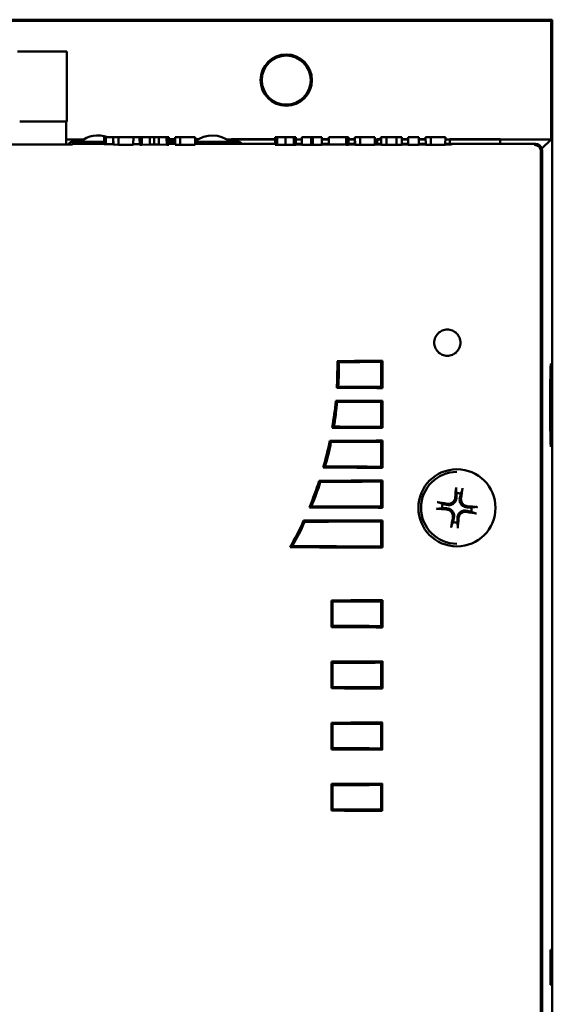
# Model space of a CAD drawing. Header units: inches. Extents: x 1.9 to 31.6, y 1 to 25.4.
# Tile 14 of 24: x 17.3 to 19.3, y 13.7 to 17.4. Entities that reach past the tile are written whole.
import ezdxf

# ---------------------------------------------------------------- set-up
doc = ezdxf.new("R2010")
doc.units = ezdxf.units.IN
doc.header["$MEASUREMENT"] = 0
doc.layers.add('Visible (ANSI)', color=7, linetype='Continuous', lineweight=50)

msp = doc.modelspace()

# ---------------------------------------------------------------- linework, layer by layer
at = {"layer": 'Visible (ANSI)'}
for p, q in [((19.2664, 17.4078), (13.7661, 17.4078)), ((13.7705, 17.4034), (19.2621, 17.4034)), ((19.2621, 17.4034), (19.2664, 17.4078)), ((19.2621, 17.4034), (19.2621, 16.9577)), ((19.2664, 17.4078), (19.2664, 12.5802)), ((17.2558, 17.2887), (17.4015, 17.2887)), ((17.4015, 17.2887), (17.4409, 17.2887)), ((17.4409, 17.2887), (17.4412, 17.2887)), ((17.4412, 17.0249), (17.4412, 17.2887)), ((17.4391, 17.0249), (17.2639, 17.0249)), ((17.4391, 17.0249), (17.4391, 16.9382)), ((17.4391, 16.9382), (17.4391, 17.0249)), ((17.4409, 17.0249), (17.4391, 17.0249)), ((17.4412, 17.0249), (17.4409, 17.0249)), ((17.5049, 16.9577), (17.4391, 16.9577)), ((17.5816, 16.9664), (17.5819, 16.9396)), ((17.588, 16.9664), (17.5816, 16.9664)), ((17.588, 16.9664), (17.588, 16.9395)), ((17.6148, 16.9664), (17.588, 16.9664)), ((17.6158, 16.9664), (17.6148, 16.9664)), ((17.6148, 16.9664), (17.6152, 16.9385)), ((17.6351, 16.9664), (17.6158, 16.9664)), ((17.6158, 16.9664), (17.6161, 16.9379)), ((17.6912, 16.9664), (17.6351, 16.9664)), ((17.6351, 16.9664), (17.6352, 16.9377)), ((17.6912, 16.9664), (17.691, 16.9377)), ((17.6913, 16.9664), (17.6911, 16.9396)), ((17.6913, 16.9664), (17.6912, 16.9664)), ((17.7147, 16.9664), (17.6913, 16.9664)), ((17.7147, 16.9664), (17.7151, 16.9377)), ((17.7233, 16.9664), (17.7147, 16.9664)), ((17.7233, 16.9664), (17.7231, 16.9377)), ((17.7532, 16.9664), (17.7233, 16.9664)), ((17.7532, 16.9664), (17.7532, 16.9384)), ((17.7699, 16.9664), (17.7532, 16.9664)), ((17.7699, 16.9664), (17.7699, 16.938)), ((17.7865, 16.9664), (17.7699, 16.9664)), ((17.7865, 16.9664), (17.7865, 16.9384)), ((17.8164, 16.9664), (17.7865, 16.9664)), ((17.8164, 16.9664), (17.8166, 16.9377)), ((17.8251, 16.9664), (17.8164, 16.9664)), ((17.8251, 16.9664), (17.8247, 16.9377)), ((17.825, 16.9584), (17.8484, 16.9584)), ((17.8485, 16.9579), (17.825, 16.9579)), ((17.8485, 16.9577), (17.825, 16.9577)), ((17.8677, 16.9664), (17.8484, 16.9664)), ((17.8484, 16.9664), (17.8486, 16.9378)), ((17.9238, 16.9664), (17.8677, 16.9664)), ((17.8677, 16.9664), (17.8678, 16.9377)), ((17.9238, 16.9664), (17.9235, 16.9377)), ((17.9237, 16.9584), (17.936, 16.9584)), ((17.9351, 16.9579), (17.9237, 16.9579)), ((17.9348, 16.9577), (17.9237, 16.9577)), ((18.1551, 16.9577), (18.0419, 16.9577)), ((18.0606, 16.9579), (18.0606, 16.9584)), ((18.0606, 16.9584), (18.2241, 16.9584)), ((18.2241, 16.9579), (18.0606, 16.9579)), ((18.1551, 16.9577), (18.1561, 16.9577)), ((18.2241, 16.9577), (18.1561, 16.9577)), ((18.224, 16.9664), (18.2244, 16.9371)), ((18.232, 16.9664), (18.224, 16.9664)), ((18.232, 16.9664), (18.2319, 16.9371)), ((18.2631, 16.9664), (18.232, 16.9664)), ((18.2631, 16.9664), (18.2631, 16.9374)), ((18.2943, 16.9664), (18.2631, 16.9664)), ((18.2943, 16.9664), (18.2944, 16.937)), ((18.302, 16.9664), (18.2943, 16.9664)), ((18.302, 16.9664), (18.3016, 16.9371)), ((18.3251, 16.9577), (18.3019, 16.9577)), ((18.3594, 16.9664), (18.325, 16.9664)), ((18.325, 16.9664), (18.3252, 16.9376)), ((18.3661, 16.9664), (18.3594, 16.9664)), ((18.3594, 16.9664), (18.3595, 16.9371)), ((18.3661, 16.9664), (18.3659, 16.9371)), ((18.4004, 16.9664), (18.3661, 16.9664)), ((18.4004, 16.9664), (18.4002, 16.9376)), ((18.4003, 16.9584), (18.4259, 16.9584)), ((18.4259, 16.9579), (18.4003, 16.9579)), ((18.4259, 16.9577), (18.4003, 16.9577)), ((18.4258, 16.9664), (18.4261, 16.9379)), ((18.4911, 16.9664), (18.4258, 16.9664)), ((18.5001, 16.9664), (18.4911, 16.9664)), ((18.4911, 16.9664), (18.4914, 16.937)), ((18.5001, 16.9664), (18.4998, 16.937)), ((18.5, 16.9584), (18.524, 16.9584)), ((18.524, 16.9579), (18.5, 16.9579)), ((18.5244, 16.9577), (18.5, 16.9577)), ((18.524, 16.9584), (18.524, 16.9579)), ((18.5436, 16.9664), (18.5243, 16.9664)), ((18.5243, 16.9664), (18.5246, 16.9372)), ((18.5997, 16.9664), (18.5436, 16.9664)), ((18.5436, 16.9664), (18.5437, 16.937)), ((18.5997, 16.9664), (18.5995, 16.937)), ((18.6224, 16.9577), (18.5997, 16.9577)), ((18.6074, 16.9579), (18.6074, 16.9584)), ((18.6074, 16.9584), (18.6224, 16.9584)), ((18.6224, 16.9579), (18.6074, 16.9579)), ((18.6223, 16.9664), (18.6227, 16.9377)), ((18.623, 16.9664), (18.6223, 16.9664)), ((18.623, 16.9664), (18.6233, 16.9372)), ((18.6434, 16.9664), (18.623, 16.9664)), ((18.6434, 16.9664), (18.6435, 16.937)), ((18.6802, 16.9664), (18.6434, 16.9664)), ((18.6802, 16.9664), (18.6801, 16.937)), ((18.7012, 16.9664), (18.6802, 16.9664)), ((18.7012, 16.9664), (18.7009, 16.9372)), ((18.7011, 16.9584), (18.7249, 16.9584)), ((18.7249, 16.9579), (18.7011, 16.9579)), ((18.7019, 16.9577), (18.7011, 16.9577)), ((18.7019, 16.9577), (18.7029, 16.9577)), ((18.7249, 16.9577), (18.7029, 16.9577)), ((18.7248, 16.9664), (18.7251, 16.937)), ((18.7648, 16.9664), (18.7248, 16.9664)), ((18.7648, 16.9664), (18.7645, 16.937)), ((18.7647, 16.9584), (18.7902, 16.9584)), ((18.7902, 16.9579), (18.7647, 16.9579)), ((18.7902, 16.9577), (18.7647, 16.9577)), ((18.8094, 16.9664), (18.7901, 16.9664)), ((18.7901, 16.9664), (18.7903, 16.9372)), ((18.8644, 16.9664), (18.8094, 16.9664)), ((18.8094, 16.9664), (18.8095, 16.937)), ((18.8644, 16.9664), (18.8642, 16.937)), ((18.9753, 16.9577), (18.8643, 16.9577)), ((18.8808, 16.9579), (18.8808, 16.9584)), ((18.8808, 16.9584), (19.0708, 16.9584)), ((19.0708, 16.9579), (18.8808, 16.9579)), ((18.9753, 16.9577), (19.0708, 16.9577)), ((19.0708, 16.9577), (19.0705, 16.9411)), ((19.0708, 16.9584), (19.0708, 16.9579)), ((19.2621, 16.9577), (19.0708, 16.9577)), ((19.2621, 16.9577), (19.2273, 16.9229)), ((17.4619, 16.9382), (16.757, 16.9383)), ((17.4584, 16.9479), (17.4634, 16.9479)), ((17.4619, 16.9411), (17.5819, 16.9411)), ((17.4619, 16.9411), (17.4619, 16.9382)), ((17.4634, 16.9479), (17.4634, 16.9411)), ((17.4634, 16.9479), (17.5818, 16.9479)), ((17.588, 16.9395), (17.5819, 16.9396)), ((17.6152, 16.9398), (17.588, 16.9395)), ((17.6161, 16.9385), (17.6152, 16.9385)), ((17.6352, 16.9377), (17.6161, 16.9379)), ((17.691, 16.9377), (17.6352, 16.9377)), ((17.6911, 16.9396), (17.691, 16.9396)), ((17.715, 16.94), (17.6911, 16.9403)), ((17.7231, 16.9377), (17.7151, 16.9377)), ((17.7532, 16.9384), (17.7231, 16.9377)), ((17.7699, 16.938), (17.7532, 16.9384)), ((17.7865, 16.9384), (17.7699, 16.938)), ((17.8166, 16.9377), (17.7865, 16.9384)), ((17.8247, 16.9377), (17.8166, 16.9377)), ((17.8248, 16.941), (17.8486, 16.941)), ((17.8485, 16.9479), (17.8249, 16.9479)), ((17.8678, 16.9377), (17.8486, 16.9378)), ((17.9235, 16.9377), (17.8678, 16.9377)), ((17.9236, 16.9479), (18.0834, 16.9479)), ((17.9236, 16.941), (18.1309, 16.941)), ((17.9236, 16.9395), (17.9236, 16.9395)), ((18.0608, 16.9479), (18.0606, 16.9561)), ((18.0834, 16.941), (18.0834, 16.9479)), ((18.0834, 16.9479), (18.0884, 16.9479)), ((18.0884, 16.9479), (18.0884, 16.9479)), ((18.1308, 16.941), (18.1309, 16.9411)), ((18.1309, 16.9411), (18.2243, 16.9411)), ((18.1309, 16.941), (18.1309, 16.9411)), ((18.2319, 16.9371), (18.2244, 16.9371)), ((18.2631, 16.9374), (18.2319, 16.9371)), ((18.2944, 16.937), (18.2631, 16.9374)), ((18.3016, 16.9371), (18.2944, 16.937)), ((18.3252, 16.9386), (18.3016, 16.9386)), ((18.3017, 16.9411), (18.3252, 16.9411)), ((18.3595, 16.9371), (18.3252, 16.9376)), ((18.3659, 16.9371), (18.3595, 16.9371)), ((18.4002, 16.9376), (18.3659, 16.9371)), ((18.4002, 16.9411), (18.426, 16.9411)), ((18.4261, 16.9386), (18.4002, 16.9386)), ((18.4913, 16.9379), (18.4261, 16.9379)), ((18.4998, 16.937), (18.4914, 16.937)), ((18.5246, 16.9385), (18.4998, 16.9385)), ((18.4999, 16.9411), (18.5245, 16.9411)), ((18.524, 16.9561), (18.5237, 16.9411)), ((18.5437, 16.937), (18.5246, 16.9372)), ((18.5995, 16.937), (18.5437, 16.937)), ((18.5995, 16.9411), (18.6226, 16.9411)), ((18.6227, 16.9385), (18.5995, 16.9385)), ((18.6077, 16.9411), (18.6074, 16.9561)), ((18.6233, 16.9377), (18.6227, 16.9377)), ((18.6435, 16.937), (18.6233, 16.9372)), ((18.6801, 16.937), (18.6435, 16.937)), ((18.7009, 16.9372), (18.6801, 16.937)), ((18.7009, 16.9411), (18.725, 16.9411)), ((18.7251, 16.9385), (18.7009, 16.9385)), ((18.7645, 16.937), (18.7251, 16.937)), ((18.7645, 16.9411), (18.7903, 16.9411)), ((18.7903, 16.9385), (18.7645, 16.9385)), ((18.8095, 16.937), (18.7903, 16.9372)), ((18.8642, 16.937), (18.8095, 16.937)), ((18.8642, 16.9411), (19.2032, 16.9411)), ((18.8868, 16.9385), (18.8642, 16.9385)), ((18.8811, 16.9411), (18.8808, 16.9561)), ((18.8916, 16.9409), (18.8868, 16.9385)), ((19.2239, 16.9118), (19.2239, 16.9117)), ((19.2239, 16.9117), (19.2239, 10.1426)), ((19.2282, 16.9161), (19.2282, 10.138)), ((18.4591, 16.1242), (18.4631, 16.1203)), ((18.6276, 16.125), (18.6235, 16.1209)), ((18.6235, 16.1209), (18.6235, 16.0268)), ((18.6276, 16.125), (18.6276, 16.0227)), ((18.457, 16.0235), (18.4611, 16.0275)), ((18.6276, 16.0227), (18.6235, 16.0268)), ((18.4532, 15.9742), (18.4568, 15.9703)), ((18.6276, 15.975), (18.6235, 15.9709)), ((18.6235, 15.9709), (18.6235, 15.8768)), ((18.6276, 15.975), (18.6276, 15.8727)), ((18.4402, 15.8736), (18.4448, 15.8775)), ((18.6276, 15.8727), (18.6235, 15.8768)), ((18.4309, 15.8241), (18.4341, 15.8202)), ((18.6276, 15.825), (18.6235, 15.8209)), ((18.6235, 15.8209), (18.6235, 15.7268)), ((18.6276, 15.825), (18.6276, 15.7227)), ((18.4065, 15.7236), (18.4116, 15.7276)), ((18.6276, 15.7227), (18.6235, 15.7268)), ((18.3913, 15.6741), (18.3941, 15.6701)), ((18.6276, 15.675), (18.6235, 15.6709)), ((18.6235, 15.6709), (18.6235, 15.5768)), ((18.6276, 15.675), (18.6276, 15.5727)), ((18.3545, 15.5737), (18.3603, 15.5776)), ((18.6276, 15.5727), (18.6235, 15.5768)), ((18.3327, 15.524), (18.3351, 15.5201)), ((18.6248, 15.525), (18.623, 15.5209)), ((18.623, 15.5209), (18.623, 15.4268)), ((18.6265, 15.525), (18.6265, 15.4227)), ((18.6276, 15.525), (18.6276, 15.4227)), ((18.2817, 15.4237), (18.2884, 15.4276)), ((18.6248, 15.4227), (18.623, 15.4268)), ((18.4362, 15.2241), (18.4405, 15.2193)), ((18.4362, 15.1236), (18.4362, 15.2241)), ((18.4405, 15.1284), (18.4405, 15.2193)), ((18.6275, 15.225), (18.6231, 15.2201)), ((18.6231, 15.2201), (18.6231, 15.1276)), ((18.6276, 15.225), (18.6276, 15.1227)), ((18.4362, 15.1236), (18.4405, 15.1284)), ((18.6275, 15.1227), (18.6231, 15.1276)), ((18.436, 14.8936), (18.436, 14.9941)), ((18.4362, 14.9941), (18.4405, 14.9893)), ((18.4405, 14.8984), (18.4405, 14.9893)), ((18.6275, 14.995), (18.6231, 14.9901)), ((18.6231, 14.9901), (18.6231, 14.8976)), ((18.6275, 14.995), (18.6275, 14.8927)), ((18.4362, 14.8936), (18.4405, 14.8984)), ((18.6275, 14.8927), (18.6231, 14.8976)), ((18.4359, 14.6636), (18.4359, 14.7641)), ((18.4362, 14.7641), (18.4405, 14.7593)), ((18.4405, 14.6684), (18.4405, 14.7593)), ((18.6273, 14.7648), (18.6231, 14.7601)), ((18.6231, 14.7601), (18.6231, 14.6676)), ((18.6273, 14.765), (18.6273, 14.6627)), ((18.4362, 14.6636), (18.4405, 14.6684)), ((18.6273, 14.6629), (18.6231, 14.6676)), ((18.4357, 14.4336), (18.4357, 14.5341)), ((18.4362, 14.5341), (18.4405, 14.5293)), ((18.4405, 14.4384), (18.4405, 14.5293)), ((18.6272, 14.5347), (18.6231, 14.5301)), ((18.6231, 14.5301), (18.6231, 14.4376)), ((18.6272, 14.535), (18.6272, 14.4327)), ((18.4362, 14.4336), (18.4405, 14.4384)), ((18.6272, 14.4331), (18.6231, 14.4376)), ((19.2601, 13.7779), (19.2601, 13.9107)), ((19.2601, 13.9107), (19.2623, 13.9107)), ((19.2623, 13.9107), (19.2623, 13.7779)), ((19.2623, 13.7779), (19.2601, 13.7779))]:
    msp.add_line(p, q, dxfattribs=at)
for centre, radius in [((18.2663, 17.1806), 0.0965), ((18.2663, 17.1806), 0.0921), ((18.9078, 15.5722), 0.145)]:
    msp.add_circle(centre, radius, dxfattribs=at)
for centre, radius, start, end in [((17.5584, 16.8708), 0.1021, 69.361, 131.0053), ((17.9884, 16.8708), 0.1021, 48.9947, 129.3444), ((17.4584, 16.9379), 0.01, 90, 177.8775), ((18.0884, 16.9379), 0.01, 18.4441, 90), ((18.0884, 16.9379), 0.01, 18.4441, 90), ((18.9078, 15.5722), 0.135, 90, 270), ((18.9078, 15.5722), 0.0553, 74.4828, 91.6237), ((18.9078, 15.5722), 0.0553, 164.4828, 181.6237), ((18.9078, 15.5722), 0.0553, 344.4828, 1.6237), ((18.9078, 15.5722), 0.0553, 254.4828, 271.6237)]:
    msp.add_arc(centre, radius, start, end, dxfattribs=at)
for centre, major_axis, ratio, start_param, end_param in [((18.1552, 16.9561), (-0.0945, 0), 0.01746, 4.712996, 6.283488), ((18.1561, 16.9561), (-0.0945, 0), 0.01746, 3.908575, 4.711777), ((18.4286, 16.9561), (-0.0945, 0), 0.01746, 4.74039, 5.015557), ((18.7019, 16.9561), (-0.0945, 0), 0.01746, 4.712996, 4.720863), ((18.7028, 16.9561), (-0.0945, 0), 0.01746, 4.476706, 4.711777), ((18.9753, 16.9561), (-0.0945, 0), 0.01746, 4.712996, 6.283488), ((17.6093, 16.9561), (-0.0945, 0), 0.01746, 3.662505, 3.66251), ((17.8818, 16.9561), (-0.0945, 0), 0.01746, 5.072637, 5.3573), ((17.8827, 16.9561), (-0.0945, 0), 0.01746, 4.133274, 4.262963), ((18.4294, 16.9561), (-0.0945, 0), 0.01746, 3.141285, 3.869609), ((18.7019, 16.9561), (-0.0945, 0), 0.01746, 5.712056, 6.283488), ((18.7028, 16.9561), (-0.0945, 0), 0.01746, 3.53355, 3.999024), ((19.2032, 16.9161), (0.0119, 0.022), 0.999833, 5.209682, 6.780338), ((18.3214, 16.1415), (0.903, 0), 0.019377, 4.8644, 5.05842), ((18.3214, 16.0062), (0.903, 0), 0.019377, 1.224765, 1.421216), ((18.3214, 15.9915), (0.903, 0), 0.019377, 4.857787, 5.05842), ((18.3214, 15.8562), (0.903, 0), 0.019377, 1.224765, 1.440093), ((18.3214, 15.8415), (0.903, 0), 0.019377, 4.832792, 5.05842), ((18.3214, 15.7062), (0.903, 0), 0.019377, 1.224765, 1.477776), ((18.3214, 15.6915), (0.903, 0), 0.019377, 4.788604, 5.05842), ((18.9141, 15.5718), (-0.0101, -0.1751), 0.087158, 4.261039, 4.4898), ((18.9016, 15.5733), (0.0322, 0.1724), 0.087153, 4.934977, 5.163738), ((18.9066, 15.566), (-0.1724, 0.0322), 0.087155, 4.93498, 5.163741), ((18.3214, 15.5562), (0.903, 0), 0.019377, 1.224765, 1.535635), ((18.9081, 15.5785), (0.1751, -0.0101), 0.087156, 4.261036, 4.489798), ((18.9089, 15.5784), (0.1724, -0.0322), 0.087156, 4.934975, 5.163736), ((18.9074, 15.5659), (-0.1751, 0.0101), 0.087156, 4.261042, 4.489803), ((18.3214, 15.5415), (0.903, 0), 0.019377, 4.72351, 5.05842), ((18.914, 15.571), (-0.0322, -0.1724), 0.087158, 4.934978, 5.163739), ((18.9015, 15.5725), (0.0101, 0.1751), 0.087153, 4.261039, 4.4898), ((18.3214, 15.4062), (0.903, 0), 0.019377, 1.224765, 1.616424), ((18.3214, 15.2415), (0.903, 0), 0.019377, 4.839869, 5.05842), ((18.3214, 15.1062), (0.903, 0), 0.019377, 1.224765, 1.443316), ((18.3214, 15.0115), (0.903, 0), 0.019377, 4.839701, 5.058242), ((18.3214, 14.8762), (0.903, 0), 0.019377, 1.224944, 1.443484), ((18.3214, 14.7815), (0.903, 0), 0.019377, 4.839533, 5.058063), ((18.3214, 14.6462), (0.903, 0), 0.019377, 1.225123, 1.443652), ((18.3214, 14.5515), (0.903, 0), 0.019377, 4.839365, 5.057884), ((18.3214, 14.4162), (0.903, 0), 0.019377, 1.225301, 1.44382)]:
    msp.add_ellipse(centre, major_axis=major_axis, ratio=ratio, start_param=start_param, end_param=end_param, dxfattribs=at)
msp.add_ellipse((19.2612, 15.9578), major_axis=(0, -0.1559), ratio=0.01746, dxfattribs=at)
for points, knots in [([(19.1989, 16.9367), (19.1989, 16.9367), (19.199, 16.9367), (19.2023, 16.9367), (19.2056, 16.936), (19.2117, 16.9335), (19.2144, 16.9316), (19.219, 16.927), (19.2208, 16.9242), (19.2232, 16.9182), (19.2239, 16.915), (19.2239, 16.9118)], [-0.1001572, -0.1001572, -0.1001572, -0.1001572, -0.0997986, -0.0997986, -0.0743669, -0.0743669, -0.0495273, -0.0495273, -0.0247502, -0.0247502, 0, 0, 0, 0]), ([(18.8226, 16.1934), (18.8226, 16.1995), (18.8238, 16.2061), (18.8288, 16.2182), (18.8326, 16.2237), (18.8413, 16.2325), (18.8468, 16.2363), (18.859, 16.2414), (18.8656, 16.2426), (18.8779, 16.2426), (18.8846, 16.2414), (18.8967, 16.2363), (18.9023, 16.2325), (18.911, 16.2238), (18.9148, 16.2183), (18.9198, 16.2062), (18.921, 16.1996), (18.921, 16.1872), (18.9198, 16.1806), (18.9148, 16.1685), (18.911, 16.163), (18.9023, 16.1542), (18.8967, 16.1504), (18.8846, 16.1454), (18.8779, 16.1441), (18.8656, 16.1442), (18.859, 16.1454), (18.8468, 16.1505), (18.8413, 16.1543), (18.8326, 16.163), (18.8288, 16.1685), (18.8238, 16.1806), (18.8226, 16.1872), (18.8226, 16.1934)], [0, 0, 0, 0, 0.0470012, 0.0470012, 0.0940024, 0.0940024, 0.1417173, 0.1417173, 0.1894321, 0.1894321, 0.2373562, 0.2373562, 0.2852802, 0.2852802, 0.3324279, 0.3324279, 0.3795755, 0.3795755, 0.4267231, 0.4267231, 0.4738707, 0.4738707, 0.5217948, 0.5217948, 0.5697188, 0.5697188, 0.6174337, 0.6174337, 0.6651485, 0.6651485, 0.7121497, 0.7121497, 0.759151, 0.759151, 0.759151, 0.759151]), ([(18.4559, 16.0235), (18.4575, 16.0505), (18.4583, 16.0773), (18.4583, 16.1106), (18.4582, 16.1174), (18.4581, 16.1242)], [4.3376942, 4.3376942, 4.3376942, 4.3376942, 4.5398435, 4.5398435, 4.5915243, 4.5915243, 4.5915243, 4.5915243]), ([(18.4611, 16.0275), (18.4625, 16.0436), (18.4634, 16.0598), (18.464, 16.0908), (18.4637, 16.1055), (18.4631, 16.1203)], [0, 0, 0, 0, 0.1236971, 0.1236971, 0.2360219, 0.2360219, 0.2360219, 0.2360219]), ([(18.4448, 15.8775), (18.4481, 15.8941), (18.4508, 15.9108), (18.4546, 15.9418), (18.4559, 15.956), (18.4568, 15.9703)], [0, 0, 0, 0, 0.1290039, 0.1290039, 0.2378019, 0.2378019, 0.2378019, 0.2378019]), ([(18.9045, 15.6415), (18.9045, 15.6418), (18.9045, 15.6422), (18.9044, 15.643), (18.9044, 15.6437), (18.9045, 15.645), (18.9045, 15.6458), (18.9046, 15.6472), (18.9046, 15.648), (18.9047, 15.6488), (18.9047, 15.6489), (18.9047, 15.649)], [0.04854437, 0.04854437, 0.04854437, 0.04854437, 0.05284301, 0.05284301, 0.05810894, 0.05810894, 0.06340254, 0.06340254, 0.06870047, 0.06870047, 0.06955036, 0.06955036, 0.06955036, 0.06955036]), ([(18.9291, 15.646), (18.9291, 15.6459), (18.9291, 15.6458), (18.929, 15.6451), (18.9289, 15.6443), (18.9286, 15.6429), (18.9284, 15.6421), (18.9282, 15.6408), (18.928, 15.6402), (18.9278, 15.6393), (18.9276, 15.639), (18.9275, 15.6387)], [0.0150618, 0.0150618, 0.0150618, 0.0150618, 0.01591169, 0.01591169, 0.02120962, 0.02120962, 0.02650322, 0.02650322, 0.03176915, 0.03176915, 0.03606779, 0.03606779, 0.03606779, 0.03606779]), ([(18.8339, 15.5936), (18.834, 15.5936), (18.8341, 15.5935), (18.8349, 15.5934), (18.8357, 15.5933), (18.837, 15.593), (18.8378, 15.5929), (18.8391, 15.5926), (18.8398, 15.5924), (18.8406, 15.5922), (18.841, 15.5921), (18.8412, 15.592)], [0.0150618, 0.0150618, 0.0150618, 0.0150618, 0.01591169, 0.01591169, 0.02120962, 0.02120962, 0.02650322, 0.02650322, 0.03176915, 0.03176915, 0.03606779, 0.03606779, 0.03606779, 0.03606779]), ([(18.906, 15.6111), (18.906, 15.6072), (18.9052, 15.6032), (18.9026, 15.5974), (18.9015, 15.5954), (18.8986, 15.5917), (18.897, 15.59), (18.8931, 15.5869), (18.891, 15.5857), (18.8867, 15.5839), (18.8845, 15.5832), (18.8783, 15.5822), (18.8742, 15.5823), (18.8704, 15.5832)], [0.3400621, 0.3400621, 0.3400621, 0.3400621, 0.3728415, 0.3728415, 0.3915916, 0.3915916, 0.4103416, 0.4103416, 0.4290917, 0.4290917, 0.4478417, 0.4478417, 0.4806211, 0.4806211, 0.4806211, 0.4806211]), ([(18.9014, 15.6113), (18.9012, 15.6082), (18.9003, 15.6049), (18.8973, 15.5988), (18.8952, 15.5961), (18.8904, 15.5918), (18.8874, 15.59), (18.881, 15.5878), (18.8776, 15.5873), (18.8734, 15.5875), (18.8724, 15.5876), (18.8713, 15.5878)], [0, 0, 0, 0, 0.0245201, 0.0245201, 0.0490401, 0.0490401, 0.0733788, 0.0733788, 0.0977174, 0.0977174, 0.1059587, 0.1059587, 0.1059587, 0.1059587]), ([(18.9466, 15.5739), (18.9428, 15.574), (18.9388, 15.5748), (18.933, 15.5773), (18.931, 15.5785), (18.9272, 15.5813), (18.9255, 15.583), (18.9225, 15.5868), (18.9213, 15.5889), (18.9194, 15.5932), (18.9188, 15.5954), (18.9177, 15.6017), (18.9179, 15.6058), (18.9188, 15.6095)], [0.3400621, 0.3400621, 0.3400621, 0.3400621, 0.3728415, 0.3728415, 0.3915916, 0.3915916, 0.4103416, 0.4103416, 0.4290917, 0.4290917, 0.4478417, 0.4478417, 0.4806211, 0.4806211, 0.4806211, 0.4806211]), ([(18.9469, 15.5785), (18.9438, 15.5788), (18.9404, 15.5797), (18.9344, 15.5827), (18.9316, 15.5848), (18.9274, 15.5896), (18.9256, 15.5926), (18.9233, 15.5989), (18.9229, 15.6023), (18.923, 15.6065), (18.9231, 15.6076), (18.9233, 15.6087)], [0, 0, 0, 0, 0.0245201, 0.0245201, 0.0490401, 0.0490401, 0.0733788, 0.0733788, 0.0977174, 0.0977174, 0.1059587, 0.1059587, 0.1059587, 0.1059587]), ([(18.8384, 15.5689), (18.8382, 15.5689), (18.8378, 15.5689), (18.8369, 15.5689), (18.8362, 15.5689), (18.8349, 15.5689), (18.8341, 15.5689), (18.8327, 15.569), (18.8319, 15.5691), (18.8312, 15.5691), (18.8311, 15.5691), (18.831, 15.5692)], [0.04854437, 0.04854437, 0.04854437, 0.04854437, 0.05284301, 0.05284301, 0.05810894, 0.05810894, 0.06340254, 0.06340254, 0.06870047, 0.06870047, 0.06955036, 0.06955036, 0.06955036, 0.06955036]), ([(18.8686, 15.5658), (18.8717, 15.5656), (18.8751, 15.5647), (18.8811, 15.5617), (18.8839, 15.5596), (18.8881, 15.5548), (18.8899, 15.5518), (18.8922, 15.5455), (18.8926, 15.5421), (18.8925, 15.5379), (18.8924, 15.5368), (18.8922, 15.5357)], [0, 0, 0, 0, 0.0245201, 0.0245201, 0.0490401, 0.0490401, 0.0733788, 0.0733788, 0.0977174, 0.0977174, 0.1059587, 0.1059587, 0.1059587, 0.1059587]), ([(18.8689, 15.5704), (18.8727, 15.5704), (18.8767, 15.5696), (18.8825, 15.5671), (18.8845, 15.5659), (18.8883, 15.5631), (18.89, 15.5614), (18.893, 15.5575), (18.8942, 15.5555), (18.8961, 15.5512), (18.8967, 15.5489), (18.8978, 15.5427), (18.8976, 15.5386), (18.8967, 15.5349)], [0.3400621, 0.3400621, 0.3400621, 0.3400621, 0.3728415, 0.3728415, 0.3915916, 0.3915916, 0.4103416, 0.4103416, 0.4290917, 0.4290917, 0.4478417, 0.4478417, 0.4806211, 0.4806211, 0.4806211, 0.4806211]), ([(18.9095, 15.5333), (18.9095, 15.5372), (18.9104, 15.5412), (18.9129, 15.547), (18.914, 15.549), (18.9169, 15.5527), (18.9185, 15.5544), (18.9224, 15.5575), (18.9245, 15.5587), (18.9288, 15.5605), (18.931, 15.5612), (18.9372, 15.5622), (18.9413, 15.562), (18.9451, 15.5612)], [0.3400621, 0.3400621, 0.3400621, 0.3400621, 0.3728415, 0.3728415, 0.3915916, 0.3915916, 0.4103416, 0.4103416, 0.4290917, 0.4290917, 0.4478417, 0.4478417, 0.4806211, 0.4806211, 0.4806211, 0.4806211]), ([(18.9141, 15.533), (18.9144, 15.5362), (18.9152, 15.5395), (18.9182, 15.5456), (18.9203, 15.5483), (18.9251, 15.5526), (18.9281, 15.5543), (18.9345, 15.5566), (18.9379, 15.5571), (18.9421, 15.5569), (18.9432, 15.5568), (18.9442, 15.5566)], [0, 0, 0, 0, 0.0244853, 0.0244853, 0.0489707, 0.0489707, 0.0733441, 0.0733441, 0.0977174, 0.0977174, 0.1059587, 0.1059587, 0.1059587, 0.1059587]), ([(18.9816, 15.5508), (18.9815, 15.5508), (18.9814, 15.5508), (18.9806, 15.5509), (18.9798, 15.5511), (18.9785, 15.5513), (18.9777, 15.5515), (18.9764, 15.5518), (18.9757, 15.5519), (18.9749, 15.5522), (18.9745, 15.5523), (18.9743, 15.5524)], [0.0150618, 0.0150618, 0.0150618, 0.0150618, 0.01591169, 0.01591169, 0.02120962, 0.02120962, 0.02650322, 0.02650322, 0.03176915, 0.03176915, 0.03606779, 0.03606779, 0.03606779, 0.03606779]), ([(18.9771, 15.5754), (18.9774, 15.5755), (18.9777, 15.5755), (18.9786, 15.5755), (18.9793, 15.5755), (18.9806, 15.5755), (18.9814, 15.5754), (18.9828, 15.5754), (18.9836, 15.5753), (18.9844, 15.5752), (18.9845, 15.5752), (18.9846, 15.5752)], [0.04854437, 0.04854437, 0.04854437, 0.04854437, 0.05284301, 0.05284301, 0.05810894, 0.05810894, 0.06340254, 0.06340254, 0.06870047, 0.06870047, 0.06955036, 0.06955036, 0.06955036, 0.06955036]), ([(18.8864, 15.4984), (18.8864, 15.4985), (18.8864, 15.4986), (18.8865, 15.4993), (18.8867, 15.5001), (18.8869, 15.5015), (18.8871, 15.5023), (18.8874, 15.5035), (18.8875, 15.5042), (18.8878, 15.5051), (18.8879, 15.5054), (18.888, 15.5057)], [0.0150618, 0.0150618, 0.0150618, 0.0150618, 0.01591169, 0.01591169, 0.02120962, 0.02120962, 0.02650322, 0.02650322, 0.03176915, 0.03176915, 0.03606779, 0.03606779, 0.03606779, 0.03606779]), ([(18.911, 15.5029), (18.911, 15.5026), (18.911, 15.5022), (18.9111, 15.5013), (18.9111, 15.5006), (18.911, 15.4994), (18.911, 15.4985), (18.9109, 15.4972), (18.9109, 15.4963), (18.9108, 15.4956), (18.9108, 15.4955), (18.9108, 15.4954)], [0.04854437, 0.04854437, 0.04854437, 0.04854437, 0.05284301, 0.05284301, 0.05810894, 0.05810894, 0.06340254, 0.06340254, 0.06870047, 0.06870047, 0.06955036, 0.06955036, 0.06955036, 0.06955036])]:
    msp.add_open_spline(points, degree=3, knots=knots, dxfattribs=at)
for points in [[(18.4631, 16.1203), (18.5162, 16.1204), (18.5701, 16.1206), (18.6235, 16.1209)], [(18.6235, 16.0268), (18.5694, 16.0271), (18.5149, 16.0273), (18.4611, 16.0275)], [(18.4391, 15.8736), (18.4447, 15.9072), (18.4491, 15.9408), (18.4522, 15.9742)], [(18.4568, 15.9703), (18.512, 15.9704), (18.568, 15.9706), (18.6235, 15.9709)], [(18.6235, 15.8768), (18.564, 15.8771), (18.504, 15.8774), (18.4448, 15.8775)], [(18.4052, 15.7236), (18.4147, 15.7569), (18.4229, 15.7905), (18.4298, 15.8241)], [(18.4116, 15.7276), (18.4212, 15.7579), (18.4287, 15.7888), (18.4341, 15.8202)], [(18.4341, 15.8202), (18.4968, 15.8203), (18.5605, 15.8206), (18.6235, 15.8209)], [(18.6235, 15.7268), (18.5532, 15.7272), (18.4819, 15.7274), (18.4116, 15.7276)], [(18.3531, 15.5737), (18.3667, 15.6067), (18.3791, 15.6402), (18.3901, 15.6741)], [(18.3603, 15.5776), (18.3737, 15.6076), (18.385, 15.6385), (18.3941, 15.6701)], [(18.3941, 15.6701), (18.4701, 15.6702), (18.5474, 15.6705), (18.6235, 15.6709)], [(18.6235, 15.5768), (18.5364, 15.5773), (18.4477, 15.5775), (18.3603, 15.5776)], [(18.2802, 15.4237), (18.2986, 15.4563), (18.3157, 15.4898), (18.3314, 15.524)], [(18.2884, 15.4276), (18.3062, 15.4572), (18.3219, 15.4882), (18.3351, 15.5201)], [(18.3351, 15.5201), (18.4316, 15.5201), (18.528, 15.5204), (18.623, 15.5209)], [(18.623, 15.4268), (18.5125, 15.4274), (18.3983, 15.4277), (18.2884, 15.4276)], [(18.4405, 15.2193), (18.501, 15.2195), (18.5623, 15.2197), (18.6231, 15.2201)], [(18.6231, 15.1276), (18.5623, 15.128), (18.501, 15.1282), (18.4405, 15.1284)], [(18.4405, 14.9893), (18.501, 14.9895), (18.5623, 14.9897), (18.6231, 14.9901)], [(18.6231, 14.8976), (18.5623, 14.898), (18.501, 14.8982), (18.4405, 14.8984)], [(18.4405, 14.7593), (18.501, 14.7595), (18.5623, 14.7597), (18.6231, 14.7601)], [(18.6231, 14.6676), (18.5623, 14.668), (18.501, 14.6682), (18.4405, 14.6684)], [(18.4405, 14.5293), (18.501, 14.5295), (18.5623, 14.5297), (18.6231, 14.5301)], [(18.6231, 14.4376), (18.5623, 14.438), (18.501, 14.4382), (18.4405, 14.4384)]]:
    msp.add_open_spline(points, degree=3, dxfattribs=at)
for points, weights in [([(18.9045, 15.6415), (18.9055, 15.6337), (18.9062, 15.6274)], [1.00192407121, 1.00731929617, 1]), ([(18.9062, 15.6274), (18.9061, 15.6178), (18.906, 15.6111)], [1, 1.20089099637, 1.39845709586]), ([(18.9188, 15.6095), (18.9203, 15.6161), (18.9225, 15.6254)], [1.39845709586, 1.20089099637, 1]), ([(18.9225, 15.6254), (18.9248, 15.6313), (18.9275, 15.6387)], [1, 1.00731929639, 1.00192407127]), ([(18.8545, 15.587), (18.8486, 15.5892), (18.8412, 15.592)], [1, 1.0073192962, 1.00192407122]), ([(18.8384, 15.5689), (18.8463, 15.5699), (18.8525, 15.5706)], [1.00192407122, 1.0073192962, 1]), ([(18.8525, 15.5706), (18.8621, 15.5705), (18.8689, 15.5704)], [1, 1.20089099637, 1.39845709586]), ([(18.8704, 15.5832), (18.8639, 15.5848), (18.8545, 15.587)], [1.39845709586, 1.20089099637, 1]), ([(18.9451, 15.5612), (18.9517, 15.5596), (18.961, 15.5574)], [1.39845709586, 1.20089099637, 1]), ([(18.963, 15.5738), (18.9534, 15.5739), (18.9466, 15.5739)], [1, 1.20089099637, 1.39845709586]), ([(18.961, 15.5574), (18.9669, 15.5552), (18.9743, 15.5524)], [1, 1.0073192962, 1.00192407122]), ([(18.9771, 15.5754), (18.9693, 15.5745), (18.963, 15.5738)], [1.00192407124, 1.00731929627, 1]), ([(18.893, 15.5189), (18.8908, 15.513), (18.888, 15.5057)], [1, 1.00731929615, 1.00192407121]), ([(18.8967, 15.5349), (18.8952, 15.5283), (18.893, 15.5189)], [1.39845709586, 1.20089099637, 1]), ([(18.9093, 15.5169), (18.9094, 15.5265), (18.9095, 15.5333)], [1, 1.20089099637, 1.39845709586]), ([(18.911, 15.5029), (18.9101, 15.5107), (18.9093, 15.5169)], [1.00192407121, 1.00731929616, 1])]:
    msp.add_rational_spline(points, weights, degree=2, dxfattribs=at)

doc.saveas('drawing.dxf')
